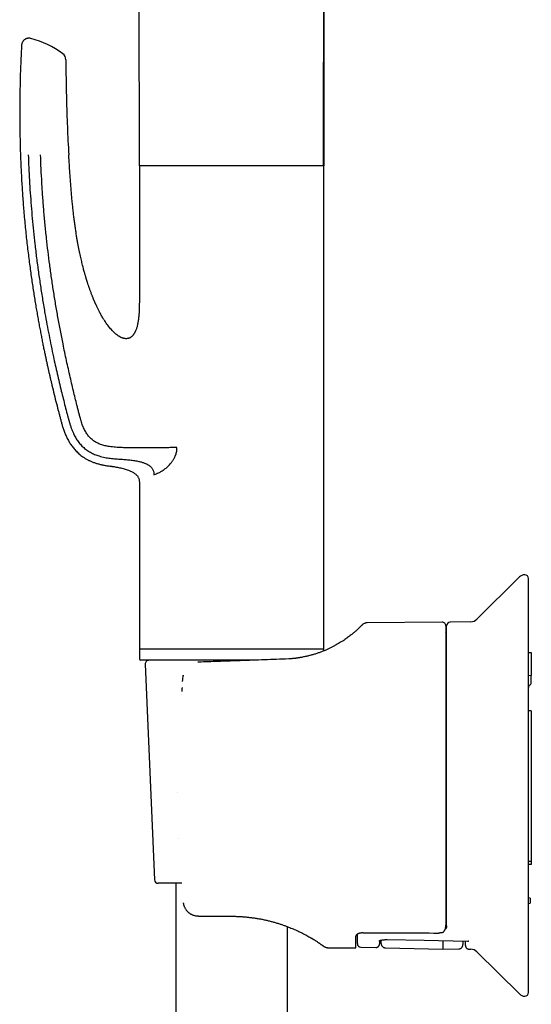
# Model space of a CAD drawing. Header units: millimetres. Extents: x 8 to 1520, y 12 to 1090.
# Tile 4 of 53: x 253 to 322, y 838 to 970. Entities that reach past the tile are written whole.
import ezdxf

# ---------------------------------------------------------------- set-up
doc = ezdxf.new("R2010")
doc.units = ezdxf.units.MM

msp = doc.modelspace()

# ---------------------------------------------------------------- linework, layer by layer
at = {"color": 7, "linetype": 'Continuous', "lineweight": 30}
for p, q in [((294.03, 1074.35), (293.9, 950.56)), ((269.12, 950.56), (269.02, 1048.72)), ((269.12, 950.56), (269.12, 933.06)), ((271.29, 950.56), (269.12, 950.56)), ((293.92, 950.56), (271.29, 950.56)), ((293.92, 885.56), (293.92, 950.56)), ((271.09, 909.02), (271.29, 909.1)), ((269.12, 908.06), (269.12, 885.56)), ((320.22, 895.27), (314.5, 889.59)), ((321.42, 839.38), (321.42, 895.06)), ((299.04, 888.79), (299, 888.75)), ((309.82, 889.18), (299.75, 889.09)), ((313.67, 889.24), (310.92, 889.2)), ((310.32, 888.68), (310.32, 848.44)), ((310.42, 848.32), (310.42, 888.7)), ((269.12, 885.76), (269.12, 884.26)), ((271.29, 885.56), (269.12, 885.56)), ((293.92, 885.56), (271.29, 885.56)), ((293.92, 885.33), (293.92, 885.76)), ((321.42, 885.11), (321.8, 885.11)), ((321.8, 885.11), (321.8, 882.03)), ((284.28, 884.06), (269.32, 884.06)), ((269.9, 883.54), (271.15, 854.54)), ((277.12, 883.81), (276.97, 883.81)), ((289.24, 884.24), (288.77, 884.22)), ((289.4, 884.26), (289.4, 884.26)), ((289.42, 884.26), (289.4, 884.26)), ((290.46, 884.38), (290.44, 884.37)), ((275.02, 881.99), (275.01, 881.97)), ((275.02, 882.05), (275.02, 882.01)), ((321.42, 882.04), (321.8, 882.03)), ((321.8, 881.05), (321.8, 882.03)), ((321.8, 877.25), (321.42, 877.25)), ((321.8, 877.25), (321.8, 856.97)), ((321.8, 856.97), (321.42, 856.97)), ((321.8, 856.97), (321.8, 856.59)), ((274.81, 854.06), (271.65, 854.06)), ((274.02, 854.06), (274.02, 806.2)), ((321.67, 852.07), (321.42, 852.11)), ((321.67, 852.07), (321.67, 851.38)), ((321.42, 851.33), (321.67, 851.38)), ((277.09, 849.62), (277.18, 849.62)), ((277.18, 849.62), (281.52, 849.62)), ((289.02, 806.02), (289.02, 848.24)), ((292.25, 846.68), (292.26, 846.67)), ((298.22, 845.36), (298.22, 846.96)), ((298.42, 845.95), (298.42, 847.21)), ((301.41, 846.35), (301.41, 845.91)), ((293.84, 845.63), (293.9, 845.58)), ((294.48, 845.39), (298.22, 845.36)), ((298.92, 845.45), (300.9, 845.42)), ((302.2, 845.38), (309.92, 845.18)), ((309.92, 845.18), (312.04, 845.23)), ((313.44, 845.2), (313.67, 845.2)), ((314.5, 844.85), (320.22, 839.17))]:
    msp.add_line(p, q, dxfattribs=at)
at = {"color": 7, "linetype": 'Continuous', "lineweight": 30, "flags": 128}
for points in [[(293.89, 950.56), (293.94, 1006.49), (294.01, 1074.33)], [(302.42, 846.49), (307.42, 846.39), (313.24, 846.29)]]:
    msp.add_lwpolyline(points, dxfattribs=at)
at = {"color": 7, "linetype": 'Continuous', "lineweight": 30}
for centre, radius, start, end in [((251.24, 955.33), 12.81, 53.651, 75.0307), ((258.24, 964.84), 1, 0.4565, 53.651), ((320.92, 894.56), 1, 90, 134.8031), ((320.92, 895.06), 0.5, 0, 90), ((309.82, 888.68), 0.5, 0, 90.5), ((310.92, 888.7), 0.5, 91, 180), ((313.65, 890.44), 1.2, 271, 314.8031), ((309.82, 888.07), 0.6, 326.4427, 360), ((269.32, 884.26), 0.2, 180, 270), ((270.4, 883.56), 0.5, 90, 182.4813), ((321.41, 881.06), 0.391, 301.3219, 358.2342), ((321.81, 880.39), 0.391, 121.3219, 178.2342), ((271.65, 854.56), 0.5, 182.4813, 270), ((297.82, 846.96), 0.6, 0, 21.8046), ((298.92, 845.95), 0.5, 180, 269), ((313.65, 844), 1.2, 45.1969, 89), ((320.92, 839.88), 1, 225.1969, 270), ((320.92, 839.38), 0.5, 270, 0)]:
    msp.add_arc(centre, radius, start, end, dxfattribs=at)
msp.add_ellipse((430.35, 867.22), major_axis=(1318.49, 0), ratio=0.015117, start_param=4.612759, end_param=4.620481, dxfattribs=at)
for points, knots in [([(254.55, 967.71), (254.5, 967.71), (254.42, 967.73), (254.29, 967.74), (254.18, 967.73), (254.07, 967.72), (253.98, 967.69), (253.9, 967.66), (253.83, 967.63), (253.77, 967.6), (253.71, 967.55), (253.63, 967.5), (253.56, 967.42), (253.48, 967.33), (253.41, 967.22), (253.35, 967.09), (253.31, 966.94), (253.3, 966.84), (253.29, 966.79)], [0, 0, 0, 0, 0.074616, 0.145893, 0.212488, 0.273264, 0.327333, 0.374049, 0.412984, 0.449167, 0.493427, 0.545994, 0.606591, 0.674679, 0.749407, 0.82958, 0.913688, 1, 1, 1, 1]), ([(253.29, 966.79), (253.27, 966.44), (253.23, 965.62), (253.17, 964.34), (253.12, 962.96), (253.09, 961.61), (253.06, 960.27), (253.05, 958.95), (253.04, 957.69), (253.05, 956.49), (253.06, 955.34), (253.08, 954.2), (253.11, 953.09), (253.14, 951.99), (253.19, 950.9), (253.23, 949.84), (253.29, 948.79), (253.35, 947.77), (253.42, 946.75), (253.49, 945.76), (253.57, 944.73), (253.66, 943.66), (253.77, 942.56), (253.87, 941.48), (253.99, 940.42), (254.11, 939.38), (254.23, 938.36), (254.36, 937.37), (254.49, 936.4), (254.62, 935.46), (254.75, 934.55), (254.89, 933.68), (255.02, 932.83), (255.16, 931.99), (255.3, 931.18), (255.44, 930.39), (255.57, 929.62), (255.71, 928.88), (255.85, 928.16), (255.98, 927.47), (256.11, 926.82), (256.23, 926.2), (256.35, 925.62), (256.47, 925.06), (256.59, 924.53), (256.7, 924.02), (256.8, 923.53), (256.9, 923.08), (257, 922.65), (257.1, 922.22), (257.2, 921.8), (257.36, 921.1), (257.6, 920.13), (257.9, 918.89), (258.15, 917.92), (258.34, 917.2), (258.46, 916.75), (258.58, 916.29), (258.7, 915.83), (258.81, 915.44), (258.92, 915.13), (259.01, 914.88), (259.1, 914.63), (259.21, 914.38), (259.32, 914.13), (259.44, 913.88), (259.57, 913.64), (259.71, 913.4), (259.84, 913.18), (260, 912.96), (260.16, 912.73), (260.35, 912.5), (260.55, 912.28), (260.77, 912.05), (261.01, 911.83), (261.27, 911.62), (261.55, 911.41), (261.85, 911.22), (262.18, 911.03), (262.52, 910.87), (262.89, 910.71), (263.27, 910.58), (263.67, 910.46), (264.09, 910.36), (264.52, 910.27), (264.84, 910.22), (265.01, 910.2), (265.02, 910.2)], [0, 0, 0, 0, 0.017546, 0.040655, 0.063418, 0.085837, 0.107913, 0.129644, 0.151034, 0.17034, 0.189359, 0.208092, 0.226538, 0.244698, 0.262571, 0.280159, 0.297461, 0.314476, 0.331206, 0.347649, 0.363806, 0.382482, 0.400759, 0.418639, 0.43612, 0.453511, 0.470487, 0.487051, 0.5032, 0.518934, 0.533983, 0.548631, 0.562878, 0.576723, 0.590435, 0.603728, 0.6166, 0.629051, 0.64108, 0.652687, 0.663871, 0.674049, 0.683849, 0.693269, 0.70231, 0.710971, 0.719251, 0.726709, 0.73397, 0.741206, 0.748417, 0.755603, 0.776843, 0.797861, 0.818658, 0.826541, 0.834391, 0.842208, 0.849994, 0.857786, 0.86217, 0.866563, 0.870963, 0.875372, 0.879804, 0.884449, 0.889366, 0.893475, 0.89776, 0.902226, 0.906875, 0.911705, 0.916717, 0.921912, 0.927292, 0.93286, 0.938619, 0.94457, 0.950712, 0.957043, 0.963564, 0.97028, 0.977193, 0.984298, 0.991593, 0.999079, 1, 1, 1, 1]), ([(259.24, 964.85), (259.25, 964.05), (259.26, 962.46), (259.31, 960.07), (259.37, 957.86), (259.44, 955.81), (259.53, 953.94), (259.6, 952.69), (259.64, 952.06)], [0, 0, 0, 0, 0.186667, 0.373328, 0.559993, 0.706661, 0.853331, 1, 1, 1, 1]), ([(254.19, 952.06), (254.21, 951.49), (254.25, 950.35), (254.34, 948.63), (254.45, 946.92), (254.58, 945.21), (254.73, 943.49), (254.89, 941.78), (255.08, 940.01), (255.3, 938.18), (255.55, 936.3), (255.83, 934.42), (256.12, 932.55), (256.41, 930.83), (256.7, 929.24), (256.98, 927.78), (257.27, 926.34), (257.55, 924.99), (257.82, 923.75), (258.08, 922.6), (258.35, 921.44), (258.62, 920.32), (258.89, 919.25), (259.15, 918.21), (259.36, 917.38), (259.53, 916.76), (259.64, 916.34), (259.76, 915.92), (259.89, 915.5), (260.04, 915.08), (260.19, 914.72), (260.35, 914.4), (260.49, 914.13), (260.65, 913.86), (260.82, 913.6), (261, 913.35), (261.2, 913.11), (261.41, 912.88), (261.64, 912.67), (261.88, 912.46), (262.14, 912.28), (262.4, 912.11), (262.68, 911.96), (262.96, 911.82), (263.25, 911.7), (263.57, 911.59), (263.91, 911.48), (264.28, 911.39), (264.65, 911.31), (264.9, 911.27), (265.02, 911.26)], [0, 0, 0, 0, 0.038871, 0.077719, 0.116565, 0.155432, 0.194343, 0.233327, 0.272387, 0.315404, 0.358414, 0.401346, 0.44414, 0.486723, 0.520375, 0.553833, 0.5872, 0.620611, 0.647017, 0.673663, 0.700641, 0.728041, 0.751687, 0.775748, 0.800243, 0.809985, 0.819794, 0.829669, 0.839611, 0.84962, 0.859695, 0.866605, 0.873544, 0.880514, 0.887516, 0.894554, 0.90162, 0.908707, 0.915814, 0.922937, 0.930068, 0.937198, 0.944314, 0.951414, 0.958492, 0.965539, 0.974284, 0.982952, 0.991531, 1, 1, 1, 1]), ([(274.18, 912.68), (274.06, 912.68), (273.83, 912.67), (273.47, 912.66), (273.09, 912.66), (272.71, 912.65), (272.29, 912.65), (271.84, 912.64), (271.35, 912.64), (270.86, 912.64), (270.39, 912.64), (269.95, 912.64), (269.52, 912.64), (269.1, 912.64), (268.69, 912.64), (268.29, 912.64), (267.9, 912.65), (267.53, 912.65), (267.16, 912.65), (266.77, 912.66), (266.36, 912.68), (265.93, 912.71), (265.51, 912.75), (265.14, 912.8), (264.8, 912.86), (264.5, 912.92), (264.21, 913), (263.93, 913.09), (263.67, 913.19), (263.43, 913.31), (263.2, 913.44), (262.97, 913.58), (262.76, 913.74), (262.57, 913.92), (262.38, 914.11), (262.21, 914.32), (262.06, 914.54), (261.9, 914.78), (261.76, 915.05), (261.62, 915.34), (261.5, 915.64), (261.38, 915.95), (261.29, 916.26), (261.18, 916.65), (261.06, 917.1), (260.93, 917.62), (260.76, 918.28), (260.56, 919.1), (260.32, 920.08), (260.07, 921.1), (259.83, 922.16), (259.58, 923.26), (259.33, 924.37), (259.09, 925.49), (258.82, 926.83), (258.51, 928.4), (258.18, 930.19), (257.87, 931.97), (257.58, 933.74), (257.32, 935.51), (257.07, 937.28), (256.85, 939.05), (256.64, 940.85), (256.45, 942.69), (256.28, 944.56), (256.14, 946.43), (256.02, 948.31), (255.92, 950.18), (255.87, 951.44), (255.85, 952.06)], [0, 0, 0, 0, 0.008384, 0.0167463, 0.0250782, 0.0333669, 0.0415994, 0.051797, 0.0618716, 0.0717993, 0.0815634, 0.0901596, 0.0985969, 0.1068598, 0.114931, 0.1227928, 0.1303081, 0.1376315, 0.1447747, 0.1517447, 0.1603777, 0.168762, 0.176917, 0.1848604, 0.1909674, 0.1969684, 0.2028761, 0.2087075, 0.2139589, 0.2191693, 0.2243475, 0.2295075, 0.2346617, 0.2398216, 0.2449999, 0.2502083, 0.2554528, 0.260734, 0.2669663, 0.2732538, 0.2795932, 0.2859846, 0.2924281, 0.2989238, 0.3092397, 0.3196842, 0.3302572, 0.3494602, 0.3690637, 0.3890208, 0.4107361, 0.4327304, 0.4549344, 0.4772761, 0.4996836, 0.5353124, 0.5707727, 0.6059796, 0.6409938, 0.6758798, 0.7106848, 0.7454583, 0.7802499, 0.8167581, 0.853348, 0.8899946, 0.9266687, 0.9633453, 1, 1, 1, 1]), ([(269.12, 933.06), (269.12, 932.92), (269.12, 932.64), (269.12, 932.23), (269.12, 931.83), (269.11, 931.46), (269.09, 931.1), (269.08, 930.76), (269.05, 930.45), (269.03, 930.17), (268.99, 929.9), (268.96, 929.65), (268.92, 929.4), (268.87, 929.16), (268.81, 928.94), (268.75, 928.74), (268.69, 928.56), (268.63, 928.41), (268.58, 928.29), (268.53, 928.19), (268.48, 928.1), (268.44, 928.03), (268.4, 927.97), (268.36, 927.91), (268.31, 927.83), (268.24, 927.75), (268.16, 927.67), (268.08, 927.59), (267.99, 927.52), (267.91, 927.47), (267.83, 927.43), (267.73, 927.39), (267.63, 927.36), (267.52, 927.33), (267.41, 927.32), (267.29, 927.32), (267.17, 927.33), (267.05, 927.35), (266.92, 927.39), (266.8, 927.43), (266.7, 927.47), (266.59, 927.52), (266.49, 927.58), (266.39, 927.64), (266.25, 927.73), (266.08, 927.85), (265.87, 928.02), (265.67, 928.21), (265.46, 928.42), (265.26, 928.65), (265.06, 928.89), (264.86, 929.15), (264.66, 929.43), (264.46, 929.73), (264.29, 930), (264.14, 930.25), (264.01, 930.48), (263.89, 930.7), (263.77, 930.92), (263.67, 931.12), (263.57, 931.3), (263.49, 931.47), (263.42, 931.62), (263.36, 931.76), (263.3, 931.87), (263.26, 931.97), (263.22, 932.05), (263.2, 932.11), (263.17, 932.16), (263.15, 932.2), (263.13, 932.26), (263.1, 932.33), (263.07, 932.41), (263.02, 932.5), (262.98, 932.62), (262.92, 932.74), (262.87, 932.89), (262.8, 933.05), (262.71, 933.29), (262.59, 933.6), (262.47, 933.93), (262.38, 934.19), (262.31, 934.39), (262.25, 934.58), (262.2, 934.74), (262.16, 934.86), (262.13, 934.95), (262.11, 935.01), (262.1, 935.04), (262.09, 935.06), (262.09, 935.07), (262.09, 935.08), (262.09, 935.09), (262.08, 935.11), (262.07, 935.14), (262.05, 935.2), (262.02, 935.28), (261.99, 935.38), (261.96, 935.5), (261.92, 935.64), (261.86, 935.82), (261.81, 936.02), (261.74, 936.25), (261.67, 936.5), (261.6, 936.78), (261.52, 937.07), (261.45, 937.39), (261.37, 937.72), (261.28, 938.07), (261.2, 938.44), (261.12, 938.84), (261.03, 939.26), (260.94, 939.71), (260.85, 940.18), (260.76, 940.69), (260.67, 941.23), (260.59, 941.79), (260.5, 942.38), (260.41, 943), (260.33, 943.64), (260.25, 944.3), (260.18, 944.99), (260.1, 945.71), (260.03, 946.45), (259.97, 947.21), (259.91, 947.99), (259.85, 948.77), (259.79, 949.56), (259.74, 950.38), (259.69, 951.21), (259.65, 951.78), (259.64, 952.06)], [0, 0, 0, 0, 0.012875, 0.025206, 0.036994, 0.048238, 0.058939, 0.069096, 0.078175, 0.086771, 0.094886, 0.10252, 0.109668, 0.1172, 0.124108, 0.130395, 0.136058, 0.141097, 0.144821, 0.148111, 0.150966, 0.153389, 0.155424, 0.157543, 0.160366, 0.163489, 0.166909, 0.170565, 0.173983, 0.176586, 0.179334, 0.182339, 0.185515, 0.188839, 0.192291, 0.19588, 0.199564, 0.203058, 0.20719, 0.210924, 0.214288, 0.217659, 0.221159, 0.224787, 0.228548, 0.235918, 0.243746, 0.252061, 0.260896, 0.270251, 0.279527, 0.289262, 0.299459, 0.310117, 0.321236, 0.328765, 0.336491, 0.34431, 0.351639, 0.35839, 0.364562, 0.370154, 0.375168, 0.379603, 0.383458, 0.386735, 0.389433, 0.391147, 0.392559, 0.394089, 0.39582, 0.397948, 0.400627, 0.403732, 0.407349, 0.411478, 0.41612, 0.421274, 0.426829, 0.439529, 0.451496, 0.457969, 0.464206, 0.470206, 0.475963, 0.479287, 0.481918, 0.483855, 0.484852, 0.48546, 0.485617, 0.485717, 0.485852, 0.486507, 0.487589, 0.489454, 0.491934, 0.495031, 0.498743, 0.503072, 0.508605, 0.514897, 0.521951, 0.529765, 0.53834, 0.547677, 0.557155, 0.567307, 0.578133, 0.589633, 0.601807, 0.614654, 0.628174, 0.642366, 0.657956, 0.674285, 0.691353, 0.709161, 0.727707, 0.746993, 0.767017, 0.787779, 0.809282, 0.831523, 0.854504, 0.878225, 0.901266, 0.924964, 0.949319, 0.974331, 1, 1, 1, 1]), ([(271.71, 909.29), (271.78, 909.32), (271.91, 909.38), (272.11, 909.49), (272.31, 909.62), (272.51, 909.76), (272.71, 909.91), (272.9, 910.08), (273.08, 910.27), (273.24, 910.44), (273.38, 910.6), (273.48, 910.74), (273.58, 910.87), (273.68, 911.01), (273.76, 911.16), (273.84, 911.3), (273.9, 911.43), (273.96, 911.55), (274, 911.65), (274.03, 911.75), (274.07, 911.86), (274.09, 911.96), (274.13, 912.1), (274.16, 912.27), (274.18, 912.47), (274.18, 912.61), (274.18, 912.68)], [0, 0, 0, 0, 0.06555, 0.129855, 0.193092, 0.255446, 0.317113, 0.378291, 0.439188, 0.50001, 0.538865, 0.576547, 0.613124, 0.648673, 0.683278, 0.717028, 0.75002, 0.772526, 0.794593, 0.816257, 0.837557, 0.858533, 0.879227, 0.919936, 0.960065, 1, 1, 1, 1]), ([(265.02, 911.26), (265.27, 911.23), (265.76, 911.17), (266.49, 911.12), (267.18, 911.07), (267.84, 911.01), (268.46, 910.93), (269, 910.84), (269.45, 910.72), (269.79, 910.61), (270.07, 910.49), (270.29, 910.37), (270.48, 910.24), (270.63, 910.11), (270.76, 909.98), (270.86, 909.84), (270.95, 909.68), (271.01, 909.52), (271.06, 909.36), (271.09, 909.19), (271.09, 909.07), (271.09, 909.02)], [0, 0, 0, 0, 0.107221, 0.210735, 0.309963, 0.404438, 0.493661, 0.577339, 0.636709, 0.693587, 0.730242, 0.765996, 0.800996, 0.826793, 0.852259, 0.87739, 0.902236, 0.926899, 0.951401, 0.975749, 1, 1, 1, 1]), ([(265.02, 910.2), (265.11, 910.19), (265.3, 910.17), (265.54, 910.13), (265.69, 910.11), (265.75, 910.1)], [0, 0, 0, 0, 0.365376, 0.752835, 1, 1, 1, 1]), ([(265.02, 910.2), (265.11, 910.19), (265.3, 910.17), (265.58, 910.13), (265.87, 910.08), (266.17, 910.03), (266.47, 909.97), (266.78, 909.9), (267.07, 909.82), (267.36, 909.74), (267.62, 909.65), (267.85, 909.56), (268.05, 909.47), (268.23, 909.37), (268.4, 909.26), (268.56, 909.15), (268.69, 909.03), (268.81, 908.91), (268.9, 908.79), (268.98, 908.66), (269.04, 908.52), (269.09, 908.38), (269.12, 908.22), (269.12, 908.12), (269.12, 908.06)], [0, 0, 0, 0, 0.053744, 0.110757, 0.170318, 0.23172, 0.29427, 0.356169, 0.417916, 0.478933, 0.53869, 0.582837, 0.625824, 0.667518, 0.707837, 0.74676, 0.784349, 0.81563, 0.846221, 0.876367, 0.906393, 0.936695, 0.96773, 1, 1, 1, 1]), ([(271.29, 909.1), (271.37, 909.14), (271.5, 909.2), (271.65, 909.26), (271.71, 909.29)], [0, 0, 0, 0, 0.559977, 1, 1, 1, 1]), ([(299.04, 888.79), (299.04, 888.79), (299.04, 888.79), (299.02, 888.76), (298.98, 888.73), (298.94, 888.68), (298.88, 888.62), (298.8, 888.55), (298.72, 888.47), (298.62, 888.37), (298.51, 888.27), (298.4, 888.16), (298.28, 888.05), (298.15, 887.94), (298, 887.82), (297.85, 887.69), (297.67, 887.54), (297.47, 887.38), (297.24, 887.2), (296.99, 887.02), (296.73, 886.84), (296.46, 886.65), (296.18, 886.48), (295.88, 886.3), (295.57, 886.12), (295.25, 885.94), (294.9, 885.77), (294.55, 885.59), (294.17, 885.43), (293.79, 885.27), (293.38, 885.11), (292.97, 884.97), (292.54, 884.83), (292.1, 884.71), (291.64, 884.6), (291.18, 884.5), (290.82, 884.43), (290.61, 884.4), (290.57, 884.39)], [0, 0, 0, 0, 0.030937, 0.061788, 0.092591, 0.123383, 0.154436, 0.184971, 0.215312, 0.245495, 0.275561, 0.301448, 0.327157, 0.352714, 0.378145, 0.403477, 0.429344, 0.459985, 0.490377, 0.520574, 0.550632, 0.57849, 0.606163, 0.633698, 0.661146, 0.688554, 0.716096, 0.743537, 0.770929, 0.798324, 0.825774, 0.853382, 0.880961, 0.908564, 0.936244, 0.964054, 0.991704, 1, 1, 1, 1]), ([(299.75, 889.09), (299.7, 889.09), (299.6, 889.09), (299.46, 889.05), (299.33, 889), (299.22, 888.94), (299.12, 888.87), (299.07, 888.82), (299.04, 888.79)], [0, 0, 0, 0, 0.1841229, 0.3716921, 0.5606929, 0.7088768, 0.8556303, 1, 1, 1, 1]), ([(299.1, 888.85), (299.1, 888.85), (299.09, 888.84), (299.08, 888.82), (299.06, 888.81)], [0, 0, 0, 0, 0.081498, 1, 1, 1, 1]), ([(299.07, 888.82), (299.07, 888.82), (299.07, 888.82), (299.07, 888.82), (299.06, 888.81)], [0, 0, 0, 0, 0.151685, 1, 1, 1, 1]), ([(299.74, 889.09), (299.7, 889.09), (299.63, 889.09), (299.55, 889.07), (299.51, 889.06)], [0, 0, 0, 0, 0.5008042, 1, 1, 1, 1]), ([(299.74, 889.08), (299.74, 889.09), (299.75, 889.09), (299.75, 889.09), (299.75, 889.09)], [0, 0, 0, 0, 0.110241, 1, 1, 1, 1]), ([(288.77, 884.22), (287.7, 884.18), (285.53, 884.11), (282.51, 884), (279.7, 883.9), (277.98, 883.84), (277.12, 883.81)], [0, 0, 0, 0, 0.2775426, 0.5570059, 0.77792, 1, 1, 1, 1]), ([(290.59, 884.39), (290.58, 884.39), (290.55, 884.39), (290.51, 884.38), (290.47, 884.37), (290.43, 884.37), (290.39, 884.36), (290.33, 884.35), (290.27, 884.34), (290.19, 884.33), (290.08, 884.32), (289.95, 884.31), (289.79, 884.29), (289.62, 884.27), (289.42, 884.26), (289.28, 884.25), (289.21, 884.24)], [0, 0, 0, 0, 0.0386968, 0.0744538, 0.1077468, 0.1392, 0.1697166, 0.2053248, 0.248849, 0.300306, 0.3812802, 0.4764447, 0.5858831, 0.7096222, 0.8476678, 1, 1, 1, 1]), ([(290.59, 884.39), (290.57, 884.39), (290.53, 884.38), (290.49, 884.38), (290.46, 884.38)], [0, 0, 0, 0, 0.4365521, 1, 1, 1, 1]), ([(274.94, 881.22), (274.94, 881.22), (274.93, 881.22), (274.94, 881.21), (274.94, 881.21)], [0, 0, 0, 0, 0.216042, 1, 1, 1, 1]), ([(274.94, 881.21), (274.95, 881.35), (274.98, 881.62), (275, 881.88), (275.02, 881.99)], [0, 0, 0, 0, 0.559944, 1, 1, 1, 1]), ([(275.02, 882.01), (275.02, 882.01), (275.01, 882), (275.01, 882), (275.02, 881.99)], [0, 0, 0, 0, 0.218004, 1, 1, 1, 1]), ([(274.78, 879.46), (274.78, 879.47), (274.78, 879.47), (274.78, 879.47), (274.78, 879.47)], [0, 0, 0, 0, 0.880365, 1, 1, 1, 1]), ([(274.86, 880.38), (274.86, 880.37), (274.84, 880.2), (274.83, 880.03), (274.82, 879.88)], [0, 0, 0, 0, 0.060608, 1, 1, 1, 1]), ([(274.25, 866.23), (274.25, 866.23), (274.24, 866.23), (274.25, 866.22), (274.25, 866.22)], [0, 0, 0, 0, 0.05237, 1, 1, 1, 1]), ([(274.4, 860.13), (274.4, 860.13), (274.4, 860.13), (274.4, 860.14), (274.4, 860.14)], [0, 0, 0, 0, 0.054135, 1, 1, 1, 1]), ([(321.8, 856.59), (321.8, 856.59), (321.8, 856.59), (321.78, 856.59), (321.74, 856.59), (321.7, 856.59), (321.64, 856.59), (321.58, 856.59), (321.51, 856.59), (321.45, 856.59), (321.42, 856.59)], [0, 0, 0, 0, 0.1241592, 0.2498641, 0.3731359, 0.4996305, 0.6228603, 0.7493328, 0.8740576, 1, 1, 1, 1]), ([(275.07, 851.41), (275.07, 851.41), (275.06, 851.42), (275.06, 851.42), (275.07, 851.42)], [0, 0, 0, 0, 0.128555, 1, 1, 1, 1]), ([(277.09, 849.62), (277.03, 849.62), (276.91, 849.62), (276.73, 849.65), (276.56, 849.69), (276.4, 849.74), (276.27, 849.79), (276.16, 849.84), (276.06, 849.89), (275.97, 849.95), (275.89, 850), (275.82, 850.06), (275.75, 850.11), (275.69, 850.17), (275.64, 850.22), (275.59, 850.27), (275.54, 850.32), (275.49, 850.38), (275.43, 850.46), (275.36, 850.57), (275.29, 850.69), (275.23, 850.82), (275.18, 850.94), (275.14, 851.06), (275.1, 851.18), (275.08, 851.3), (275.07, 851.38), (275.07, 851.42)], [0, 0, 0, 0, 0.060842, 0.121553, 0.182568, 0.243569, 0.2858, 0.325828, 0.363655, 0.39928, 0.432704, 0.463926, 0.492948, 0.51865, 0.54394, 0.568819, 0.593287, 0.617345, 0.640994, 0.695116, 0.746987, 0.790509, 0.833473, 0.875892, 0.917777, 0.959142, 1, 1, 1, 1]), ([(321.42, 851.38), (321.42, 851.38), (321.42, 851.37), (321.42, 851.36), (321.42, 851.35), (321.42, 851.34), (321.42, 851.33), (321.42, 851.33), (321.42, 851.33)], [0, 0, 0, 0, 0.122057, 0.288423, 0.499115, 0.683317, 0.850285, 1, 1, 1, 1]), ([(281.52, 849.62), (281.69, 849.62), (282.03, 849.62), (282.54, 849.6), (283.05, 849.57), (283.55, 849.52), (284.05, 849.47), (284.55, 849.4), (285.05, 849.32), (285.53, 849.24), (286.01, 849.14), (286.48, 849.03), (286.94, 848.91), (287.4, 848.78), (287.83, 848.65), (288.26, 848.51), (288.65, 848.37), (289.01, 848.24), (289.34, 848.11), (289.66, 847.98), (289.97, 847.85), (290.27, 847.72), (290.57, 847.57), (290.88, 847.42), (291.2, 847.26), (291.49, 847.11), (291.77, 846.95), (292.03, 846.8), (292.28, 846.66), (292.44, 846.56), (292.52, 846.51), (292.53, 846.5)], [0, 0, 0, 0, 0.037107, 0.074065, 0.110915, 0.147701, 0.184468, 0.221879, 0.259022, 0.295945, 0.332696, 0.369324, 0.406541, 0.44346, 0.480135, 0.516622, 0.55298, 0.583961, 0.614766, 0.645432, 0.675995, 0.706493, 0.736963, 0.773879, 0.810673, 0.847412, 0.884165, 0.920999, 0.957604, 0.994175, 1, 1, 1, 1]), ([(309.82, 847.43), (309.84, 847.44), (309.89, 847.45), (309.94, 847.48), (309.98, 847.51), (310, 847.53), (310.03, 847.55), (310.05, 847.58), (310.07, 847.6), (310.09, 847.63), (310.11, 847.66), (310.13, 847.69), (310.15, 847.72), (310.17, 847.75), (310.19, 847.79), (310.2, 847.82), (310.23, 847.88), (310.25, 847.95), (310.28, 848.05), (310.3, 848.17), (310.32, 848.3), (310.32, 848.39), (310.32, 848.44)], [0, 0, 0, 0, 0.054491, 0.114053, 0.139444, 0.165767, 0.193046, 0.221306, 0.250566, 0.277965, 0.306437, 0.335992, 0.366636, 0.398377, 0.431219, 0.465167, 0.500223, 0.576272, 0.664333, 0.764359, 0.876277, 1, 1, 1, 1]), ([(310.42, 848.32), (310.41, 848.22), (310.4, 848.06), (310.27, 847.93), (310.23, 847.88)], [0, 0, 0, 0, 0.639507, 1, 1, 1, 1]), ([(292.6, 846.46), (292.58, 846.48), (292.51, 846.52), (292.42, 846.57), (292.34, 846.62), (292.31, 846.64)], [0, 0, 0, 0, 0.294473, 0.800089, 1, 1, 1, 1]), ([(292.54, 846.5), (292.61, 846.46), (292.74, 846.37), (292.92, 846.26), (293.08, 846.16), (293.2, 846.07), (293.3, 846.01), (293.36, 845.97), (293.42, 845.93), (293.47, 845.89), (293.51, 845.86), (293.55, 845.84), (293.58, 845.82), (293.6, 845.8), (293.61, 845.79), (293.62, 845.79)], [0, 0, 0, 0, 0.129472, 0.258286, 0.386727, 0.514717, 0.586058, 0.654465, 0.718142, 0.777103, 0.831391, 0.880192, 0.924545, 0.964473, 1, 1, 1, 1]), ([(292.86, 846.3), (292.85, 846.3), (292.85, 846.31), (292.78, 846.35), (292.71, 846.4), (292.67, 846.42)], [0, 0, 0, 0, 0.357547, 0.714204, 1, 1, 1, 1]), ([(299.21, 847.39), (299.17, 847.39), (299.11, 847.39), (299.02, 847.38), (298.94, 847.37), (298.88, 847.36), (298.81, 847.35), (298.73, 847.33), (298.66, 847.31), (298.61, 847.3), (298.57, 847.28), (298.53, 847.27), (298.5, 847.25), (298.46, 847.24), (298.43, 847.22), (298.4, 847.2), (298.37, 847.18), (298.34, 847.16), (298.32, 847.14), (298.29, 847.11), (298.26, 847.08), (298.25, 847.05), (298.24, 847.02), (298.23, 847.01), (298.23, 846.99), (298.22, 846.97), (298.22, 846.97), (298.22, 846.96), (298.22, 846.96)], [0, 0, 0, 0, 0.061263, 0.123222, 0.164989, 0.207158, 0.249765, 0.308692, 0.369964, 0.401512, 0.433672, 0.466451, 0.499857, 0.530911, 0.563512, 0.597663, 0.633369, 0.670633, 0.709456, 0.749843, 0.803794, 0.871019, 0.897954, 0.931238, 0.958086, 0.986286, 0.994954, 1, 1, 1, 1]), ([(301.31, 846.31), (301.31, 846.31), (301.31, 846.31), (301.32, 846.31), (301.34, 846.32), (301.36, 846.33), (301.39, 846.34), (301.42, 846.36), (301.46, 846.37), (301.53, 846.39), (301.61, 846.41), (301.71, 846.43), (301.81, 846.45), (301.91, 846.46), (302.02, 846.47), (302.14, 846.48), (302.27, 846.49), (302.37, 846.49), (302.42, 846.48)], [0, 0, 0, 0, 0.032021, 0.084348, 0.129307, 0.178037, 0.218475, 0.247618, 0.302141, 0.369704, 0.448283, 0.537832, 0.603587, 0.673668, 0.748113, 0.827095, 0.910904, 1, 1, 1, 1]), ([(301.62, 845.98), (301.62, 845.98), (301.62, 845.98), (301.62, 846.01), (301.62, 846.06), (301.62, 846.14), (301.62, 846.23), (301.62, 846.32), (301.62, 846.39), (301.62, 846.41)], [0, 0, 0, 0, 0.130353, 0.290734, 0.451161, 0.61166, 0.772259, 0.932984, 1, 1, 1, 1]), ([(309.82, 847.43), (309.78, 847.42), (309.71, 847.4), (309.59, 847.39), (309.47, 847.37), (309.38, 847.37), (309.34, 847.37)], [0, 0, 0, 0, 0.255246, 0.506457, 0.754432, 1, 1, 1, 1]), ([(309.92, 846.35), (309.92, 846.33), (309.92, 846.28), (309.92, 846.2), (309.92, 846.12), (309.92, 846.04), (309.92, 845.99), (309.92, 845.94), (309.92, 845.92), (309.92, 845.91)], [0, 0, 0, 0, 0.08494, 0.243452, 0.401964, 0.560449, 0.718935, 0.859467, 1, 1, 1, 1]), ([(293.61, 845.79), (293.64, 845.77), (293.7, 845.73), (293.77, 845.68), (293.83, 845.64), (293.87, 845.61), (293.9, 845.59), (293.9, 845.59), (293.9, 845.58)], [0, 0, 0, 0, 0.1615873, 0.3288713, 0.4960854, 0.6634992, 0.8313819, 1, 1, 1, 1]), ([(293.9, 845.59), (293.9, 845.59), (293.9, 845.59), (293.89, 845.59), (293.89, 845.59)], [0, 0, 0, 0, 0.243203, 1, 1, 1, 1]), ([(293.9, 845.58), (293.93, 845.56), (294, 845.52), (294.1, 845.47), (294.22, 845.43), (294.35, 845.4), (294.44, 845.39), (294.48, 845.39)], [0, 0, 0, 0, 0.185149, 0.372408, 0.560535, 0.78158, 1, 1, 1, 1]), ([(300.9, 845.42), (300.92, 845.42), (300.97, 845.42), (301.03, 845.44), (301.09, 845.46), (301.15, 845.48), (301.2, 845.51), (301.24, 845.55), (301.27, 845.58), (301.3, 845.62), (301.33, 845.66), (301.36, 845.7), (301.38, 845.74), (301.39, 845.79), (301.4, 845.85), (301.41, 845.89), (301.41, 845.91)], [0, 0, 0, 0, 0.090721, 0.176401, 0.255358, 0.326261, 0.406637, 0.471446, 0.533568, 0.595485, 0.656909, 0.72011, 0.777511, 0.844095, 0.918746, 1, 1, 1, 1]), ([(301.62, 845.98), (301.62, 845.96), (301.62, 845.91), (301.63, 845.85), (301.65, 845.79), (301.67, 845.73), (301.71, 845.66), (301.76, 845.59), (301.81, 845.54), (301.86, 845.5), (301.91, 845.46), (301.97, 845.43), (302.04, 845.4), (302.12, 845.38), (302.18, 845.38), (302.2, 845.38)], [0, 0, 0, 0, 0.0722118, 0.1405181, 0.2039953, 0.2618806, 0.3646129, 0.4633997, 0.527038, 0.5908387, 0.6701232, 0.7409645, 0.8205211, 0.9074445, 1, 1, 1, 1]), ([(309.92, 845.91), (309.92, 845.86), (309.92, 845.76), (309.92, 845.62), (309.92, 845.5), (309.92, 845.4), (309.92, 845.32), (309.92, 845.25), (309.92, 845.21), (309.92, 845.18), (309.92, 845.18), (309.92, 845.18)], [0, 0, 0, 0, 0.112004, 0.224006, 0.336008, 0.448008, 0.560007, 0.670006, 0.780004, 0.890002, 1, 1, 1, 1]), ([(312.04, 845.23), (312.06, 845.23), (312.12, 845.24), (312.2, 845.26), (312.26, 845.28), (312.33, 845.31), (312.38, 845.35), (312.43, 845.39), (312.47, 845.44), (312.51, 845.48), (312.54, 845.53), (312.57, 845.58), (312.59, 845.63), (312.6, 845.69), (312.62, 845.76), (312.62, 845.81), (312.62, 845.83)], [0, 0, 0, 0, 0.090937, 0.176693, 0.255633, 0.32647, 0.40674, 0.471453, 0.533473, 0.595293, 0.656637, 0.719804, 0.777199, 0.843805, 0.918545, 1, 1, 1, 1]), ([(312.62, 846.3), (312.62, 846.28), (312.62, 846.21), (312.62, 846.12), (312.62, 846.02), (312.62, 845.94), (312.62, 845.88), (312.62, 845.84), (312.62, 845.83), (312.62, 845.83), (312.62, 845.83)], [0, 0, 0, 0, 0.057653, 0.211372, 0.364962, 0.51845, 0.671862, 0.825223, 0.978556, 1, 1, 1, 1]), ([(312.95, 845.69), (312.95, 845.69), (312.95, 845.7), (312.94, 845.73), (312.94, 845.79), (312.94, 845.88), (312.94, 845.98), (312.94, 846.11), (312.94, 846.21), (312.94, 846.28), (312.94, 846.29)], [0, 0, 0, 0, 0.1399649, 0.2797816, 0.4195845, 0.5595274, 0.699625, 0.8370177, 0.9743152, 1, 1, 1, 1]), ([(312.95, 845.7), (312.95, 845.67), (312.95, 845.63), (312.96, 845.57), (312.98, 845.52), (313.01, 845.47), (313.04, 845.42), (313.07, 845.37), (313.11, 845.33), (313.17, 845.29), (313.23, 845.26), (313.29, 845.23), (313.36, 845.21), (313.41, 845.21), (313.44, 845.21)], [0, 0, 0, 0, 0.099415, 0.17739, 0.23301, 0.311955, 0.393872, 0.455939, 0.535327, 0.631597, 0.714021, 0.803979, 0.899939, 1, 1, 1, 1]), ([(313.24, 846.29), (313.25, 846.29), (313.27, 846.28), (313.32, 846.29), (313.37, 846.3), (313.4, 846.3), (313.42, 846.31)], [0, 0, 0, 0, 0.065533, 0.459613, 0.769568, 1, 1, 1, 1])]:
    msp.add_open_spline(points, degree=3, knots=knots, dxfattribs=at)

doc.saveas('drawing.dxf')
